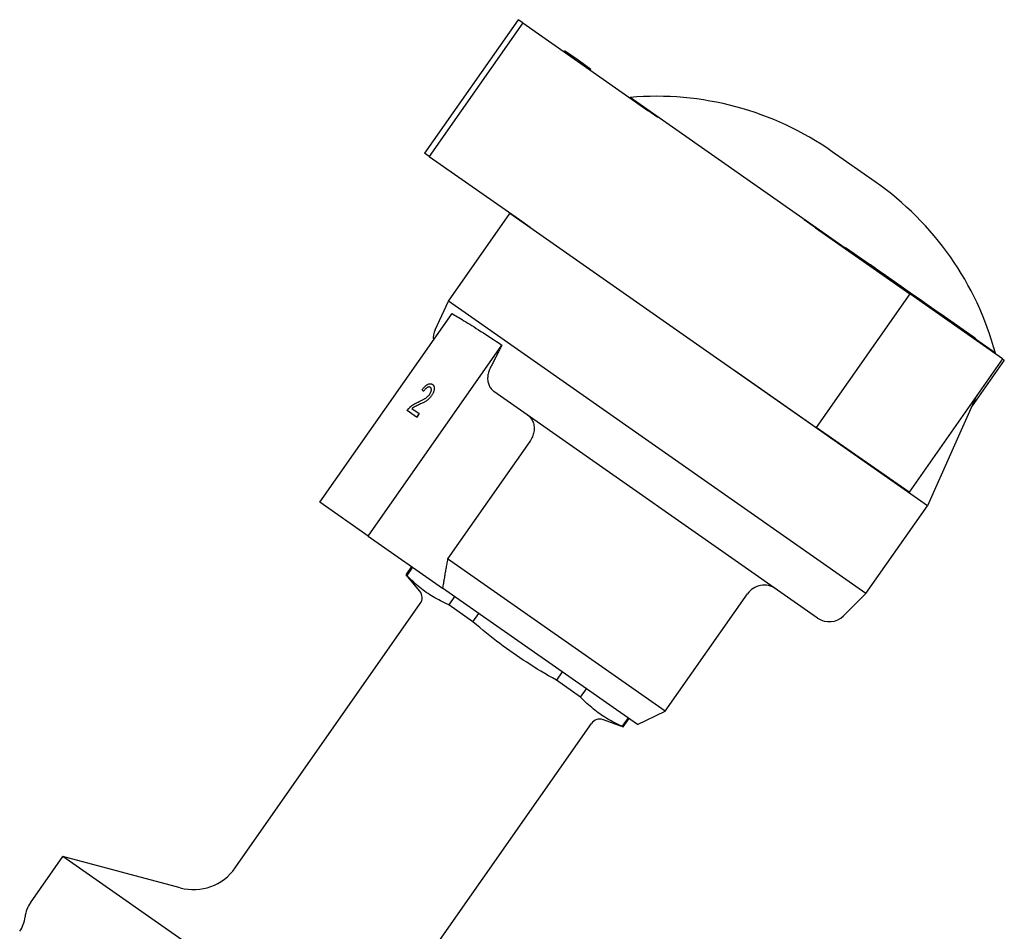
# Model space of a CAD drawing. Header units: millimetres. Extents: x 112 to 395, y 16 to 437.
# Tile 12 of 25: x 174 to 271, y 233 to 322. Entities that reach past the tile are written whole.
import ezdxf

# ---------------------------------------------------------------- set-up
doc = ezdxf.new("R2010")
doc.units = ezdxf.units.MM
doc.layers.add('Detail', color=2, linetype='Continuous')

msp = doc.modelspace()

# ---------------------------------------------------------------- linework, layer by layer
at = {"layer": 'Detail'}
for p, q in [((222.955, 322.215), (213.777, 309.109)), ((223.414, 321.894), (214.237, 308.787)), ((223.414, 321.894), (222.955, 322.215)), ((223.414, 321.894), (235.687, 313.3)), ((227.458, 319.062), (227.516, 319.144)), ((228.825, 318.227), (227.516, 319.144)), ((230.098, 317.336), (228.825, 318.227)), ((230.041, 317.254), (230.098, 317.336)), ((230.042, 317.253), (230.099, 317.335)), ((230.099, 317.335), (230.098, 317.336)), ((230.098, 317.336), (230.098, 317.336)), ((233.933, 314.588), (233.897, 314.553)), ((255.044, 299.807), (233.933, 314.588)), ((236.671, 312.611), (235.687, 313.3)), ((257.987, 306.303), (253.771, 309.255)), ((214.237, 308.787), (213.777, 309.109)), ((214.237, 308.787), (223.072, 302.601)), ((216.122, 294.587), (222.145, 303.188)), ((222.182, 303.224), (222.145, 303.188)), ((263.103, 274.509), (222.145, 303.188)), ((223.072, 302.601), (224.141, 301.852)), ((252.132, 301.786), (251.002, 302.577)), ((252.132, 301.786), (261.379, 295.31)), ((255.015, 299.766), (255.073, 299.848)), ((255.073, 299.848), (257.511, 298.141)), ((257.454, 298.059), (257.511, 298.141)), ((258.385, 297.529), (257.511, 298.141)), ((258.327, 297.447), (258.385, 297.529)), ((258.481, 297.462), (258.385, 297.529)), ((258.986, 297.108), (258.481, 297.462)), ((258.928, 297.026), (258.986, 297.108)), ((260.53, 296.027), (258.986, 297.108)), ((261.125, 295.61), (260.53, 296.027)), ((261.379, 295.31), (252.202, 282.204)), ((261.068, 295.528), (261.125, 295.61)), ((261.889, 295.076), (261.125, 295.61)), ((270.48, 288.938), (261.379, 295.31)), ((261.831, 294.994), (261.889, 295.076)), ((262.219, 294.844), (261.889, 295.076)), ((262.161, 294.763), (262.219, 294.844)), ((262.838, 294.411), (262.219, 294.844)), ((214.815, 291.782), (216.122, 294.587)), ((257.08, 265.908), (216.122, 294.587)), ((262.781, 294.329), (262.838, 294.411)), ((263.509, 293.941), (262.838, 294.411)), ((263.451, 293.859), (263.509, 293.941)), ((263.839, 293.71), (263.509, 293.941)), ((263.781, 293.628), (263.839, 293.71)), ((264.14, 293.499), (263.839, 293.71)), ((203.504, 274.857), (216.465, 293.366)), ((264.083, 293.417), (264.14, 293.499)), ((264.748, 293.074), (264.14, 293.499)), ((264.69, 292.992), (264.748, 293.074)), ((267.595, 291.08), (264.748, 293.074)), ((267.538, 290.998), (267.595, 291.08)), ((267.862, 290.893), (267.595, 291.08)), ((267.804, 290.811), (267.862, 290.893)), ((269.784, 289.486), (267.833, 290.852)), ((208.236, 271.544), (221.36, 290.287)), ((270.48, 288.938), (261.303, 275.831)), ((269.784, 289.486), (269.763, 289.44)), ((270.48, 288.938), (270.655, 288.816)), ((270.655, 288.816), (267.431, 284.211)), ((244.208, 287.801), (245.527, 286.878)), ((214.55, 286.419), (214.55, 286.419)), ((245.527, 286.878), (252.202, 282.204)), ((213.671, 285.745), (213.671, 285.745)), ((252.331, 263.496), (220.569, 285.736)), ((267.887, 285.235), (263.103, 274.509)), ((212.528, 284.051), (213.232, 283.558)), ((212.994, 283.219), (212.065, 283.87)), ((213.232, 283.558), (212.994, 283.219)), ((212.995, 283.219), (212.994, 283.219)), ((213.232, 283.558), (212.995, 283.219)), ((213.232, 283.558), (213.232, 283.558)), ((261.303, 275.831), (252.202, 282.204)), ((224.101, 280.822), (216.029, 269.295)), ((208.236, 271.544), (203.504, 274.857)), ((257.08, 265.908), (263.103, 274.509)), ((208.236, 271.544), (215.533, 266.434)), ((237.385, 254.342), (216.029, 269.295)), ((211.96, 267.721), (212.531, 268.536)), ((212.048, 267.659), (211.96, 267.721)), ((213.297, 266.128), (211.96, 267.721)), ((212.048, 267.659), (212.619, 268.475)), ((234.649, 253.049), (215.533, 266.434)), ((237.385, 254.342), (245.456, 265.869)), ((254.892, 263.72), (257.08, 265.908)), ((195.19, 238.976), (213.35, 264.911)), ((216.715, 265.607), (216.144, 264.791)), ((218.513, 263.132), (216.144, 264.791)), ((218.513, 263.132), (219.084, 263.948)), ((227.276, 258.212), (226.705, 257.396)), ((229.074, 255.737), (226.705, 257.396)), ((229.074, 255.737), (229.645, 256.553)), ((234.649, 253.049), (237.385, 254.342)), ((211.982, 227.218), (230.142, 253.153)), ((231.303, 253.519), (233.258, 252.808)), ((233.741, 253.685), (233.17, 252.869)), ((233.258, 252.808), (233.829, 253.623)), ((233.258, 252.808), (233.17, 252.869)), ((175.095, 235.557), (178.277, 240.102)), ((189.8, 237.014), (178.277, 240.102)), ((218.825, 211.71), (178.277, 240.102))]:
    msp.add_line(p, q, dxfattribs=at)
at = {"layer": 'Detail', "flags": 128}
for points in [[(216.465, 293.366), (216.582, 293.3), (216.708, 293.228), (216.843, 293.15), (216.985, 293.066), (217.136, 292.977), (217.295, 292.881), (217.462, 292.78), (217.636, 292.673), (217.819, 292.561), (218.009, 292.443), (218.207, 292.319), (218.412, 292.191), (218.623, 292.057), (218.842, 291.918), (219.068, 291.774), (219.3, 291.626), (219.538, 291.473), (219.783, 291.315), (220.033, 291.153), (220.288, 290.987), (220.549, 290.818), (220.815, 290.644), (221.085, 290.467), (221.36, 290.287)], [(221.36, 290.287), (221.311, 290.191), (221.263, 290.095), (221.214, 290), (221.166, 289.904), (221.117, 289.808), (221.069, 289.713), (221.021, 289.618), (220.973, 289.522), (220.924, 289.427), (220.876, 289.332), (220.828, 289.237), (220.78, 289.142), (220.732, 289.047), (220.684, 288.952), (220.636, 288.857), (220.588, 288.762), (220.54, 288.668), (220.492, 288.573), (220.444, 288.479), (220.397, 288.384), (220.349, 288.29), (220.301, 288.196), (220.253, 288.101), (220.206, 288.007)], [(220.206, 288.007), (220.155, 287.9), (220.11, 287.791), (220.071, 287.684), (220.039, 287.58), (220.013, 287.473), (219.991, 287.362), (219.975, 287.25), (219.964, 287.137), (219.96, 287.028), (219.961, 286.922), (219.968, 286.821), (219.982, 286.719), (220.003, 286.616), (220.029, 286.515), (220.061, 286.417), (220.097, 286.323), (220.137, 286.236), (220.183, 286.154), (220.236, 286.074), (220.295, 285.996), (220.358, 285.922), (220.426, 285.854), (220.497, 285.791), (220.569, 285.736)], [(213.53, 285.899), (213.58, 285.963), (213.629, 286.023), (213.677, 286.079), (213.725, 286.132), (213.773, 286.181), (213.819, 286.227), (213.866, 286.269), (213.912, 286.308), (213.957, 286.343), (214.002, 286.374), (214.046, 286.401), (214.09, 286.425), (214.133, 286.446), (214.175, 286.462), (214.216, 286.475), (214.257, 286.484), (214.296, 286.489), (214.335, 286.491), (214.373, 286.488), (214.41, 286.482), (214.446, 286.472), (214.481, 286.458), (214.516, 286.441), (214.55, 286.419)], [(214.342, 286.131), (214.321, 286.145), (214.299, 286.155), (214.276, 286.163), (214.253, 286.168), (214.229, 286.171), (214.204, 286.171), (214.178, 286.168), (214.152, 286.163), (214.125, 286.155), (214.097, 286.145), (214.068, 286.132), (214.039, 286.116), (214.009, 286.098), (213.979, 286.077), (213.949, 286.054), (213.918, 286.029), (213.888, 286.001), (213.857, 285.972), (213.827, 285.94), (213.796, 285.905), (213.765, 285.869), (213.734, 285.83), (213.702, 285.788), (213.671, 285.745)], [(214.342, 286.131), (214.321, 286.145), (214.299, 286.155), (214.276, 286.163), (214.253, 286.168), (214.229, 286.171), (214.204, 286.171), (214.179, 286.168), (214.152, 286.163), (214.125, 286.155), (214.097, 286.145), (214.068, 286.132), (214.039, 286.116), (214.009, 286.097), (213.979, 286.077), (213.949, 286.054), (213.918, 286.029), (213.888, 286.001), (213.857, 285.972), (213.827, 285.94), (213.796, 285.905), (213.765, 285.869), (213.734, 285.83), (213.702, 285.788), (213.671, 285.745)], [(214.267, 285.445), (214.29, 285.48), (214.312, 285.514), (214.332, 285.549), (214.351, 285.583), (214.368, 285.618), (214.383, 285.652), (214.396, 285.685), (214.408, 285.719), (214.418, 285.752), (214.426, 285.786), (214.432, 285.819), (214.437, 285.852), (214.44, 285.883), (214.441, 285.914), (214.44, 285.943), (214.437, 285.97), (214.432, 285.996), (214.425, 286.02), (214.416, 286.042), (214.405, 286.063), (214.392, 286.083), (214.378, 286.101), (214.361, 286.117), (214.342, 286.131)], [(214.55, 286.419), (214.582, 286.394), (214.611, 286.367), (214.637, 286.337), (214.66, 286.304), (214.679, 286.269), (214.695, 286.232), (214.708, 286.193), (214.717, 286.151), (214.723, 286.106), (214.726, 286.059), (214.725, 286.01), (214.721, 285.959), (214.714, 285.906), (214.704, 285.853), (214.691, 285.799), (214.676, 285.745), (214.657, 285.691), (214.636, 285.637), (214.612, 285.582), (214.586, 285.527), (214.556, 285.471), (214.524, 285.416), (214.488, 285.36), (214.45, 285.303)], [(214.55, 286.419), (214.582, 286.394), (214.611, 286.367), (214.637, 286.337), (214.66, 286.304), (214.679, 286.269), (214.695, 286.232), (214.708, 286.193), (214.717, 286.151), (214.723, 286.106), (214.726, 286.059), (214.725, 286.01), (214.721, 285.959), (214.714, 285.906), (214.704, 285.853), (214.691, 285.799), (214.676, 285.745), (214.658, 285.691), (214.636, 285.637), (214.613, 285.582), (214.586, 285.527), (214.556, 285.471), (214.524, 285.416), (214.489, 285.36), (214.45, 285.303)], [(213.149, 284.69), (213.23, 284.728), (213.307, 284.764), (213.381, 284.8), (213.451, 284.834), (213.518, 284.868), (213.581, 284.901), (213.641, 284.933), (213.697, 284.964), (213.75, 284.994), (213.799, 285.023), (213.844, 285.052), (213.886, 285.08), (213.925, 285.107), (213.963, 285.136), (214, 285.164), (214.035, 285.193), (214.069, 285.223), (214.101, 285.253), (214.132, 285.284), (214.162, 285.315), (214.19, 285.347), (214.217, 285.379), (214.243, 285.412), (214.267, 285.445)], [(214.45, 285.303), (214.42, 285.261), (214.388, 285.219), (214.355, 285.178), (214.321, 285.139), (214.287, 285.1), (214.251, 285.063), (214.214, 285.026), (214.176, 284.991), (214.137, 284.956), (214.096, 284.921), (214.053, 284.888), (214.008, 284.854), (213.961, 284.822), (213.912, 284.789), (213.862, 284.758), (213.809, 284.726), (213.753, 284.694), (213.69, 284.661), (213.62, 284.625), (213.545, 284.587), (213.463, 284.547), (213.375, 284.505), (213.281, 284.46), (213.181, 284.414)], [(214.45, 285.303), (214.42, 285.261), (214.388, 285.219), (214.355, 285.178), (214.321, 285.139), (214.287, 285.1), (214.251, 285.063), (214.214, 285.026), (214.176, 284.99), (214.137, 284.956), (214.096, 284.921), (214.053, 284.888), (214.008, 284.854), (213.961, 284.822), (213.912, 284.789), (213.862, 284.758), (213.809, 284.726), (213.753, 284.694), (213.69, 284.66), (213.62, 284.625), (213.545, 284.587), (213.463, 284.547), (213.375, 284.504), (213.281, 284.46), (213.181, 284.414)], [(213.671, 285.745), (213.665, 285.751), (213.659, 285.758), (213.653, 285.764), (213.647, 285.771), (213.641, 285.777), (213.635, 285.784), (213.629, 285.79), (213.623, 285.797), (213.617, 285.803), (213.611, 285.81), (213.606, 285.816), (213.6, 285.822), (213.594, 285.829), (213.588, 285.835), (213.582, 285.842), (213.576, 285.848), (213.57, 285.854), (213.565, 285.861), (213.559, 285.867), (213.553, 285.874), (213.547, 285.88), (213.541, 285.886), (213.536, 285.893), (213.53, 285.899)], [(212.065, 283.87), (212.072, 283.881), (212.08, 283.891), (212.087, 283.902), (212.094, 283.912), (212.102, 283.922), (212.109, 283.932), (212.117, 283.943), (212.125, 283.953), (212.132, 283.963), (212.14, 283.972), (212.148, 283.982), (212.156, 283.992), (212.164, 284.002), (212.172, 284.011), (212.18, 284.021), (212.188, 284.03), (212.196, 284.039), (212.204, 284.048), (212.213, 284.057), (212.221, 284.066), (212.23, 284.075), (212.238, 284.084), (212.247, 284.093), (212.255, 284.102)], [(212.255, 284.102), (212.283, 284.13), (212.312, 284.158), (212.342, 284.185), (212.371, 284.212), (212.402, 284.238), (212.433, 284.264), (212.464, 284.29), (212.496, 284.315), (212.528, 284.339), (212.561, 284.363), (212.594, 284.386), (212.628, 284.409), (212.663, 284.432), (212.699, 284.454), (212.737, 284.477), (212.776, 284.5), (212.817, 284.524), (212.86, 284.547), (212.904, 284.571), (212.95, 284.594), (212.997, 284.618), (213.046, 284.642), (213.097, 284.666), (213.149, 284.69)], [(213.181, 284.414), (213.126, 284.389), (213.074, 284.365), (213.025, 284.342), (212.98, 284.32), (212.937, 284.3), (212.898, 284.281), (212.863, 284.263), (212.83, 284.246), (212.801, 284.231), (212.775, 284.217), (212.752, 284.204), (212.732, 284.193), (212.714, 284.182), (212.696, 284.171), (212.678, 284.159), (212.661, 284.148), (212.643, 284.136), (212.626, 284.125), (212.609, 284.113), (212.592, 284.101), (212.576, 284.089), (212.56, 284.076), (212.543, 284.064), (212.528, 284.051)], [(213.181, 284.414), (213.126, 284.389), (213.074, 284.365), (213.025, 284.342), (212.98, 284.32), (212.938, 284.3), (212.899, 284.281), (212.863, 284.263), (212.83, 284.246), (212.801, 284.231), (212.775, 284.217), (212.752, 284.204), (212.732, 284.193), (212.714, 284.182), (212.696, 284.171), (212.678, 284.159), (212.661, 284.148), (212.643, 284.136), (212.626, 284.125), (212.609, 284.113), (212.593, 284.101), (212.576, 284.088), (212.56, 284.076), (212.544, 284.064), (212.528, 284.051)], [(223.905, 283.4), (223.987, 283.337), (224.066, 283.265), (224.141, 283.185), (224.212, 283.1), (224.275, 283.011), (224.329, 282.919), (224.376, 282.823), (224.418, 282.718), (224.453, 282.607), (224.482, 282.492), (224.504, 282.376), (224.517, 282.262), (224.522, 282.146), (224.52, 282.024), (224.51, 281.897), (224.493, 281.77), (224.469, 281.645), (224.438, 281.525), (224.4, 281.407), (224.353, 281.285), (224.298, 281.163), (224.237, 281.044), (224.17, 280.929), (224.101, 280.822)], [(216.029, 269.295), (216.007, 269.17), (215.985, 269.045), (215.964, 268.921), (215.942, 268.797), (215.921, 268.674), (215.9, 268.551), (215.878, 268.429), (215.857, 268.308), (215.836, 268.187), (215.815, 268.066), (215.795, 267.947), (215.774, 267.827), (215.753, 267.708), (215.733, 267.59), (215.712, 267.472), (215.692, 267.355), (215.672, 267.238), (215.652, 267.122), (215.632, 267.006), (215.612, 266.891), (215.592, 266.776), (215.572, 266.662), (215.552, 266.548), (215.533, 266.434)], [(216.144, 264.791), (215.935, 264.883), (215.733, 264.976), (215.536, 265.071), (215.343, 265.167), (215.156, 265.264), (214.972, 265.363), (214.793, 265.465), (214.617, 265.568), (214.444, 265.674), (214.274, 265.782), (214.107, 265.892), (213.942, 266.006), (213.779, 266.122), (213.618, 266.241), (213.459, 266.364), (213.3, 266.49), (213.143, 266.62), (212.987, 266.754), (212.83, 266.892), (212.675, 267.035), (212.519, 267.183), (212.362, 267.336), (212.206, 267.494), (212.048, 267.659)], [(226.705, 257.396), (226.313, 257.616), (225.931, 257.835), (225.557, 258.054), (225.191, 258.271), (224.831, 258.489), (224.478, 258.707), (224.131, 258.926), (223.788, 259.146), (223.45, 259.368), (223.115, 259.591), (222.784, 259.817), (222.455, 260.045), (222.128, 260.276), (221.803, 260.51), (221.479, 260.748), (221.155, 260.99), (220.831, 261.237), (220.507, 261.488), (220.181, 261.746), (219.853, 262.009), (219.523, 262.278), (219.19, 262.555), (218.854, 262.839), (218.513, 263.132)], [(233.17, 252.869), (232.961, 252.961), (232.758, 253.055), (232.561, 253.149), (232.369, 253.245), (232.181, 253.343), (231.998, 253.442), (231.819, 253.543), (231.643, 253.647), (231.47, 253.752), (231.3, 253.86), (231.133, 253.971), (230.968, 254.084), (230.805, 254.2), (230.644, 254.319), (230.484, 254.442), (230.326, 254.568), (230.169, 254.698), (230.012, 254.832), (229.856, 254.971), (229.7, 255.114), (229.544, 255.261), (229.388, 255.414), (229.231, 255.573), (229.074, 255.737)]]:
    msp.add_lwpolyline(points, dxfattribs=at)
at = {"layer": 'Detail'}
for centre, radius, start, end in [((236.508, 284.6), 30.098, 55, 94.90677), ((240.724, 281.648), 30.098, 15.09323, 55), ((216.627, 290.937), 1.999, 155, 185.25358), ((247.094, 264.722), 1.999, 55, 145), ((212.531, 265.485), 1, 325, 40), ((253.478, 265.134), 1.999, 235, 315), ((230.961, 252.579), 1, 70, 145), ((191.094, 241.844), 5, 255, 325), ((177.552, 233.837), 3, 145, 173.95502), ((171.586, 234.469), 3, 325, 353.95503)]:
    msp.add_arc(centre, radius, start, end, dxfattribs=at)

doc.saveas('drawing.dxf')
